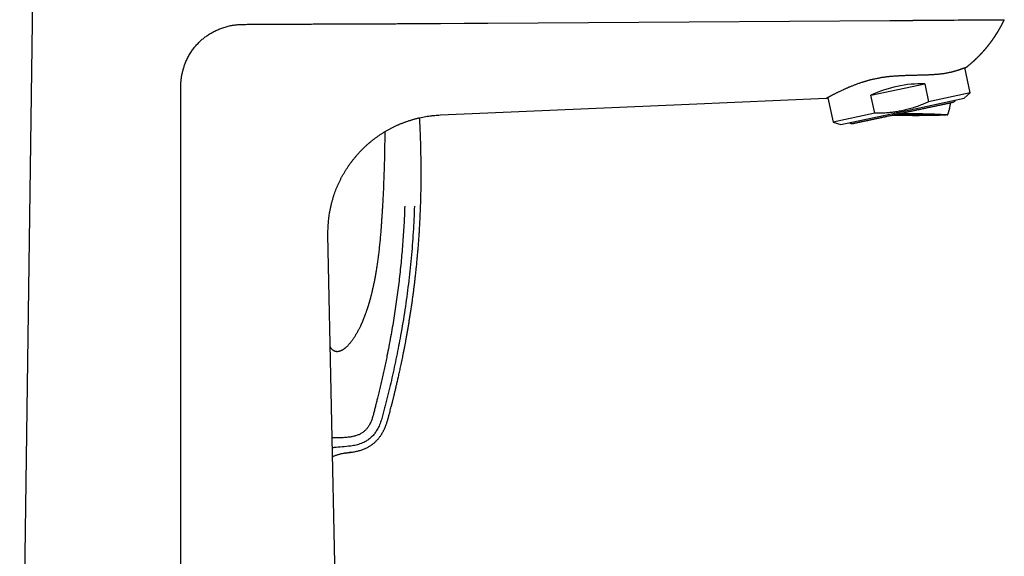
# Model space of a CAD drawing. Header units: millimetres. Extents: x 8 to 718, y 12 to 784.
# Tile 50 of 58: x 550 to 718, y 586 to 677. Entities that reach past the tile are written whole.
import ezdxf

# ---------------------------------------------------------------- set-up
doc = ezdxf.new("R2010")
doc.units = ezdxf.units.MM

msp = doc.modelspace()

# ---------------------------------------------------------------- linework, layer by layer
at = {"color": 7, "linetype": 'Continuous', "lineweight": 30}
for p, q in [((552.19, 681.11), (550, 524.52)), ((711.75, 664.97), (710.83, 669.27)), ((711.13, 669.38), (711.13, 669.38)), ((694.84, 664.56), (704.01, 666.51)), ((704.01, 666.51), (704.66, 663.46)), ((663.9, 663.04), (687.22, 664.05)), ((687.52, 664.15), (688.4, 660.01)), ((695.48, 661.51), (694.84, 664.56)), ((700.21, 661.82), (710.73, 664.05)), ((711.75, 664.97), (704.66, 663.46)), ((710.73, 664.05), (711.75, 664.97)), ((629.65, 661.57), (663.9, 663.04)), ((689.7, 659.58), (700.21, 661.82)), ((620.34, 661.12), (620.39, 661.13)), ((621.59, 661.22), (629.65, 661.57)), ((695.48, 661.51), (688.4, 660.01)), ((615.06, 659.82), (615.27, 659.9)), ((615.06, 659.82), (615.11, 659.84)), ((688.4, 660.01), (689.7, 659.58)), ((602.49, 642.25), (602.49, 642.28)), ((603.72, 580.98), (602.46, 640.83)), ((606.34, 603.82), (606.12, 603.8))]:
    msp.add_line(p, q, dxfattribs=at)
at = {"color": 7, "linetype": 'Continuous', "lineweight": 30, "flags": 128}
for points in [[(621.59, 676.79), (625.62, 676.82), (629.65, 676.85)], [(629.65, 676.85), (646.78, 676.96), (663.9, 677.08)], [(663.9, 677.08), (680.98, 677.2), (698.06, 677.31)], [(698.06, 677.31), (698.62, 677.31), (699.2, 677.3), (699.73, 677.3), (699.79, 677.3), (699.85, 677.3), (699.92, 677.3), (699.98, 677.3), (700.04, 677.3), (700.1, 677.3), (700.17, 677.3), (700.26, 677.3), (700.4, 677.3), (700.6, 677.31), (700.86, 677.31), (701.18, 677.31), (701.41, 677.31), (701.67, 677.31), (701.74, 677.31), (701.82, 677.31), (701.89, 677.31), (701.97, 677.31), (702.05, 677.32), (702.13, 677.32), (702.58, 677.32), (703.09, 677.32), (703.58, 677.33), (703.64, 677.33), (703.71, 677.33), (703.78, 677.33), (703.85, 677.33), (703.92, 677.33), (703.99, 677.33), (704.39, 677.33), (704.74, 677.34), (705.04, 677.34), (705.28, 677.34), (705.48, 677.34), (705.62, 677.34), (705.71, 677.35), (705.74, 677.35), (705.75, 677.35), (705.75, 677.35), (705.75, 677.35), (705.75, 677.35), (705.75, 677.35), (705.75, 677.35), (705.75, 677.35), (705.75, 677.35), (705.75, 677.35), (705.75, 677.35), (706.65, 677.35), (707.5, 677.36), (708.29, 677.37), (709.02, 677.37), (709.7, 677.38), (710.02, 677.38), (710.32, 677.38), (710.61, 677.38), (710.89, 677.38), (711.16, 677.39), (711.41, 677.39), (711.66, 677.39), (711.89, 677.39), (712.29, 677.39), (712.71, 677.39), (713.13, 677.4), (713.51, 677.4), (713.7, 677.4), (713.89, 677.41), (714.07, 677.41), (714.25, 677.41), (714.4, 677.41), (714.51, 677.41), (714.77, 677.41), (715.05, 677.42), (715.35, 677.42), (715.44, 677.42), (715.53, 677.42), (715.62, 677.42), (715.72, 677.42), (715.81, 677.42), (715.9, 677.42), (716, 677.42), (716.09, 677.42), (716.5, 677.42), (716.84, 677.42), (716.94, 677.42), (717.01, 677.42), (717.06, 677.42), (717.12, 677.42), (717.19, 677.42), (717.26, 677.42), (717.33, 677.42), (717.4, 677.42), (717.42, 677.42), (717.44, 677.42), (717.46, 677.42), (717.47, 677.42), (717.49, 677.42), (717.52, 677.42), (717.53, 677.42), (717.54, 677.42)]]:
    msp.add_lwpolyline(points, dxfattribs=at)
at = {"color": 7, "linetype": 'Continuous', "lineweight": 30}
for centre, radius, start, end in [((708.7, 663.98), 0.6, 282, 336.3147), ((702.23, 812.64), 151.49, 268.588, 272.0449), ((702.61, 934.33), 273.06, 269.2299, 270.9167), ((700.58, 533.82), 127.62, 86.831, 90.424), ((691.58, 660.34), 0.6, 227.6853, 282)]:
    msp.add_arc(centre, radius, start, end, dxfattribs=at)
msp.add_ellipse((700.74, 659.34), major_axis=(11.67, 2.48), ratio=0.57735, start_param=1.16697, end_param=1.974622, dxfattribs=at)
for points, knots in [([(711.13, 669.38), (711.14, 669.39), (711.18, 669.41), (711.22, 669.45), (711.28, 669.49), (711.32, 669.53), (711.38, 669.57), (711.43, 669.62), (711.5, 669.67), (711.56, 669.73), (711.63, 669.78), (711.71, 669.85), (711.8, 669.92), (711.88, 669.99), (711.96, 670.06), (712.02, 670.12), (712.08, 670.16), (712.13, 670.21), (712.17, 670.25), (712.22, 670.29), (712.26, 670.33), (712.3, 670.37), (712.35, 670.41), (712.4, 670.45), (712.46, 670.5), (712.52, 670.56), (712.57, 670.61), (712.62, 670.66), (712.66, 670.69), (712.69, 670.73), (712.72, 670.76), (712.76, 670.79), (712.79, 670.82), (712.83, 670.86), (712.88, 670.9), (712.92, 670.95), (712.97, 671), (713.02, 671.04), (713.06, 671.08), (713.1, 671.13), (713.15, 671.17), (713.19, 671.22), (713.23, 671.26), (713.27, 671.3), (713.31, 671.33), (713.34, 671.37), (713.38, 671.41), (713.43, 671.46), (713.48, 671.51), (713.52, 671.56), (713.56, 671.6), (713.6, 671.64), (713.64, 671.68), (713.68, 671.72), (713.72, 671.77), (713.76, 671.82), (713.8, 671.86), (713.83, 671.9), (713.87, 671.93), (713.9, 671.97), (713.95, 672.02), (713.99, 672.07), (714.03, 672.11), (714.06, 672.15), (714.09, 672.18), (714.13, 672.22), (714.16, 672.27), (714.2, 672.31), (714.24, 672.35), (714.27, 672.39), (714.29, 672.42), (714.32, 672.46), (714.36, 672.49), (714.39, 672.54), (714.43, 672.58), (714.45, 672.61), (714.48, 672.64), (714.5, 672.66), (714.52, 672.69), (714.55, 672.72), (714.57, 672.75), (714.6, 672.79), (714.63, 672.82), (714.65, 672.85), (714.68, 672.88), (714.7, 672.91), (714.73, 672.95), (714.76, 672.99), (714.79, 673.02), (714.82, 673.06), (714.84, 673.09), (714.86, 673.12), (714.89, 673.15), (714.92, 673.18), (714.95, 673.23), (714.98, 673.27), (715.01, 673.31), (715.04, 673.34), (715.07, 673.38), (715.1, 673.42), (715.14, 673.47), (715.17, 673.51), (715.19, 673.54), (715.22, 673.58), (715.24, 673.61), (715.27, 673.65), (715.3, 673.68), (715.33, 673.72), (715.35, 673.75), (715.37, 673.78), (715.39, 673.81), (715.41, 673.84), (715.43, 673.87), (715.46, 673.91), (715.48, 673.94), (715.5, 673.97), (715.52, 673.99), (715.55, 674.03), (715.57, 674.06), (715.6, 674.1), (715.62, 674.13), (715.64, 674.16), (715.66, 674.18), (715.68, 674.21), (715.7, 674.24), (715.72, 674.27), (715.73, 674.29), (715.75, 674.31), (715.76, 674.33), (715.78, 674.36), (715.8, 674.39), (715.82, 674.42), (715.84, 674.45), (715.85, 674.47), (715.87, 674.49), (715.89, 674.52), (715.91, 674.55), (715.92, 674.57), (715.94, 674.6), (715.95, 674.62), (715.97, 674.64), (715.99, 674.66), (716, 674.69), (716.02, 674.72), (716.04, 674.75), (716.05, 674.77), (716.07, 674.79), (716.08, 674.82), (716.1, 674.85), (716.12, 674.88), (716.14, 674.9), (716.16, 674.93), (716.17, 674.95), (716.19, 674.98), (716.21, 675.01), (716.23, 675.04), (716.24, 675.06), (716.26, 675.09), (716.27, 675.11), (716.29, 675.13), (716.3, 675.16), (716.32, 675.19), (716.34, 675.22), (716.36, 675.25), (716.39, 675.3), (716.43, 675.36), (716.47, 675.43), (716.51, 675.49), (716.55, 675.56), (716.59, 675.62), (716.62, 675.69), (716.66, 675.74), (716.68, 675.78), (716.7, 675.81), (716.71, 675.84), (716.73, 675.87), (716.75, 675.9), (716.76, 675.92), (716.78, 675.95), (716.8, 675.98), (716.82, 676.01), (716.83, 676.04), (716.84, 676.07), (716.86, 676.09), (716.87, 676.12), (716.89, 676.15), (716.91, 676.18), (716.92, 676.2), (716.94, 676.23), (716.95, 676.26), (716.97, 676.29), (716.98, 676.32), (717, 676.34), (717.01, 676.36), (717.02, 676.39), (717.04, 676.42), (717.06, 676.46), (717.09, 676.5), (717.11, 676.55), (717.13, 676.59), (717.15, 676.64), (717.18, 676.68), (717.2, 676.72), (717.21, 676.75), (717.23, 676.79), (717.25, 676.83), (717.27, 676.86), (717.29, 676.89), (717.3, 676.92), (717.32, 676.95), (717.34, 677), (717.37, 677.06), (717.4, 677.12), (717.43, 677.18), (717.45, 677.23), (717.47, 677.28), (717.49, 677.31), (717.5, 677.35), (717.51, 677.37), (717.53, 677.4), (717.53, 677.41), (717.54, 677.42), (717.54, 677.42)], [0, 0, 0, 0, 0.005042, 0.01173, 0.018152, 0.02406, 0.029526, 0.037443, 0.045339, 0.053336, 0.062369, 0.071884, 0.083447, 0.09353, 0.103436, 0.112923, 0.11855, 0.124921, 0.131307, 0.137319, 0.142633, 0.147593, 0.153923, 0.160142, 0.167507, 0.175618, 0.183459, 0.190287, 0.194524, 0.198772, 0.202976, 0.207171, 0.212047, 0.2175, 0.222985, 0.230279, 0.236473, 0.242337, 0.248199, 0.254633, 0.260453, 0.266475, 0.272148, 0.277132, 0.28168, 0.286942, 0.292481, 0.298943, 0.305984, 0.312388, 0.317859, 0.323055, 0.327829, 0.333543, 0.339927, 0.34616, 0.351467, 0.356176, 0.360906, 0.366218, 0.372431, 0.37878, 0.384297, 0.388959, 0.393337, 0.398118, 0.404121, 0.410201, 0.415376, 0.41946, 0.423405, 0.427678, 0.432662, 0.438276, 0.443533, 0.447755, 0.450838, 0.453927, 0.457108, 0.461016, 0.465515, 0.46999, 0.473797, 0.477493, 0.481074, 0.484689, 0.489051, 0.494138, 0.499232, 0.503204, 0.506724, 0.510088, 0.51359, 0.5178, 0.523658, 0.529197, 0.533756, 0.537886, 0.542252, 0.547522, 0.553126, 0.558109, 0.562294, 0.566137, 0.57033, 0.574569, 0.579288, 0.583629, 0.587169, 0.590391, 0.593533, 0.596855, 0.601234, 0.605704, 0.60966, 0.612682, 0.615639, 0.619218, 0.624216, 0.628452, 0.631869, 0.635061, 0.638089, 0.641542, 0.645287, 0.648455, 0.650861, 0.653158, 0.655687, 0.659251, 0.663216, 0.666376, 0.669053, 0.671508, 0.674167, 0.677301, 0.68064, 0.683974, 0.686696, 0.688974, 0.69134, 0.694088, 0.697687, 0.701327, 0.704057, 0.706362, 0.708611, 0.711517, 0.715173, 0.718705, 0.721858, 0.724489, 0.726982, 0.729907, 0.733327, 0.737157, 0.740303, 0.742683, 0.744993, 0.747497, 0.750956, 0.754636, 0.757525, 0.759952, 0.76649, 0.774876, 0.781131, 0.788504, 0.796378, 0.802506, 0.810835, 0.817695, 0.820302, 0.823481, 0.827781, 0.83151, 0.834282, 0.83686, 0.839935, 0.843654, 0.847165, 0.850139, 0.852692, 0.855257, 0.85862, 0.862171, 0.865356, 0.868071, 0.870503, 0.8737, 0.877377, 0.880376, 0.88295, 0.885172, 0.887903, 0.891659, 0.896659, 0.900536, 0.905472, 0.910859, 0.914699, 0.919932, 0.924673, 0.927623, 0.931291, 0.936238, 0.940318, 0.94339, 0.945871, 0.948271, 0.954907, 0.960096, 0.967635, 0.973755, 0.980714, 0.984149, 0.987869, 0.992007, 0.994997, 0.997066, 0.999786, 1, 1, 1, 1]), ([(577.42, 666.12), (577.42, 666.24), (577.43, 666.47), (577.44, 666.8), (577.47, 667.13), (577.51, 667.46), (577.56, 667.77), (577.61, 668.09), (577.68, 668.39), (577.75, 668.69), (577.83, 668.98), (577.91, 669.27), (578.01, 669.55), (578.11, 669.84), (578.23, 670.15), (578.37, 670.48), (578.54, 670.83), (578.71, 671.17), (578.9, 671.5), (579.1, 671.83), (579.31, 672.14), (579.53, 672.44), (579.75, 672.73), (579.98, 673), (580.22, 673.27), (580.46, 673.52), (580.7, 673.76), (580.95, 673.98), (581.19, 674.19), (581.45, 674.4), (581.72, 674.59), (581.99, 674.78), (582.27, 674.97), (582.57, 675.15), (582.88, 675.33), (583.2, 675.49), (583.53, 675.65), (583.87, 675.8), (584.22, 675.94), (584.58, 676.06), (584.94, 676.18), (585.31, 676.28), (585.68, 676.37), (586.05, 676.45), (586.41, 676.51), (586.77, 676.55), (587.13, 676.59), (587.49, 676.61), (587.73, 676.62), (587.85, 676.62)], [0, 0, 0, 0, 0.020866, 0.04138, 0.061557, 0.081416, 0.100973, 0.120247, 0.139761, 0.157855, 0.176052, 0.194365, 0.212808, 0.231392, 0.250131, 0.273524, 0.296864, 0.320185, 0.343518, 0.366893, 0.390339, 0.412391, 0.434387, 0.456354, 0.47832, 0.500311, 0.520188, 0.540084, 0.560021, 0.580019, 0.600099, 0.620282, 0.640305, 0.662233, 0.684174, 0.70615, 0.728189, 0.750315, 0.773699, 0.797021, 0.82031, 0.843595, 0.866906, 0.890161, 0.91204, 0.933937, 0.955879, 0.977892, 1, 1, 1, 1]), ([(587.85, 676.62), (587.99, 676.62), (588.27, 676.63), (588.7, 676.64), (589.16, 676.64), (589.63, 676.65), (590.13, 676.66), (590.6, 676.66), (591.04, 676.66), (591.43, 676.67), (591.71, 676.67), (591.87, 676.67), (591.93, 676.67), (591.99, 676.67), (592.04, 676.67), (592.11, 676.67), (592.2, 676.67), (592.34, 676.67), (592.49, 676.67), (592.67, 676.67), (592.86, 676.67), (593.06, 676.67), (593.26, 676.67), (593.49, 676.67), (593.69, 676.67), (593.85, 676.67), (593.99, 676.67), (594.12, 676.67), (594.25, 676.67), (594.37, 676.67), (594.54, 676.67), (594.78, 676.67), (595.06, 676.67), (595.32, 676.68), (595.57, 676.68), (595.81, 676.68), (596.03, 676.68), (596.24, 676.68), (596.43, 676.68), (596.63, 676.68), (596.83, 676.68), (597.12, 676.68), (597.51, 676.69), (598.01, 676.69), (598.54, 676.69), (599.09, 676.69), (599.66, 676.69), (600.26, 676.7), (600.89, 676.7), (601.54, 676.7), (602.23, 676.71), (602.86, 676.71), (603.42, 676.71), (603.9, 676.71), (604.23, 676.71), (604.4, 676.71), (604.45, 676.71), (604.49, 676.71), (604.54, 676.71), (604.58, 676.71), (604.63, 676.71), (604.67, 676.72), (606.07, 676.72), (608.05, 676.73), (610.06, 676.73), (610.74, 676.74), (610.85, 676.74), (610.96, 676.74), (611.08, 676.74), (611.2, 676.74), (611.34, 676.74), (611.75, 676.74), (612.53, 676.74), (613.67, 676.75), (614.94, 676.75), (616.23, 676.76), (617.53, 676.77), (618.87, 676.78), (620.22, 676.78), (621.13, 676.79), (621.59, 676.79)], [0, 0, 0, 0, 0.01223, 0.025086, 0.038568, 0.052676, 0.067411, 0.082772, 0.094529, 0.106629, 0.11756, 0.119302, 0.12105, 0.122805, 0.124567, 0.12536, 0.128802, 0.132839, 0.137471, 0.142698, 0.148519, 0.154207, 0.160367, 0.166998, 0.174102, 0.178011, 0.18205, 0.186219, 0.189877, 0.193331, 0.196721, 0.205488, 0.213797, 0.221647, 0.22904, 0.236112, 0.242706, 0.248824, 0.25446, 0.260193, 0.266064, 0.272071, 0.286235, 0.301105, 0.316684, 0.33297, 0.349964, 0.367666, 0.386075, 0.405712, 0.426095, 0.447223, 0.461577, 0.476255, 0.489441, 0.490749, 0.49206, 0.493374, 0.49469, 0.496008, 0.497329, 0.498652, 0.499978, 0.621597, 0.675109, 0.678472, 0.681836, 0.6852, 0.688563, 0.691927, 0.695955, 0.700919, 0.728443, 0.765282, 0.802773, 0.840916, 0.87971, 0.919155, 0.959252, 1, 1, 1, 1]), ([(698.07, 667.79), (698.11, 667.8), (698.21, 667.8), (698.41, 667.82), (698.64, 667.84), (698.9, 667.86), (699.15, 667.88), (699.41, 667.89), (699.65, 667.91), (699.87, 667.92), (700.15, 667.94), (700.45, 667.95), (700.76, 667.96), (701.02, 667.97), (701.28, 667.98), (701.55, 667.99), (701.84, 668), (702.15, 668.01), (702.48, 668.01), (702.82, 668.02), (703.16, 668.03), (703.46, 668.03), (703.73, 668.04), (703.96, 668.05), (704.2, 668.05), (704.43, 668.06), (704.66, 668.07), (704.89, 668.08), (705.12, 668.09), (705.36, 668.1), (705.6, 668.12), (705.86, 668.14), (706.11, 668.16), (706.36, 668.18), (706.6, 668.2), (706.84, 668.23), (707.08, 668.26), (707.32, 668.3), (707.58, 668.34), (707.85, 668.39), (708.11, 668.45), (708.35, 668.5), (708.58, 668.55), (708.78, 668.6), (708.97, 668.65), (709.14, 668.7), (709.3, 668.75), (709.46, 668.79), (709.62, 668.84), (709.76, 668.89), (709.9, 668.93), (710.03, 668.98), (710.16, 669.02), (710.28, 669.06), (710.39, 669.1), (710.49, 669.14), (710.58, 669.17), (710.67, 669.21), (710.74, 669.23), (710.82, 669.26), (710.88, 669.28), (710.94, 669.31), (711, 669.33), (711.05, 669.34), (711.09, 669.36), (711.11, 669.37), (711.13, 669.37), (711.13, 669.38), (711.13, 669.38)], [0, 0, 0, 0, 0.007332, 0.014664, 0.02935, 0.041967, 0.054583, 0.06722, 0.079857, 0.090458, 0.101058, 0.12228, 0.135308, 0.148335, 0.161385, 0.174434, 0.189846, 0.205266, 0.223056, 0.240846, 0.258692, 0.276538, 0.28922, 0.301901, 0.314604, 0.327308, 0.340272, 0.353235, 0.366224, 0.379213, 0.394532, 0.409862, 0.425182, 0.440504, 0.455822, 0.47125, 0.48668, 0.502107, 0.521433, 0.540759, 0.560173, 0.579586, 0.597128, 0.614687, 0.630363, 0.646042, 0.661718, 0.677494, 0.693272, 0.709048, 0.725064, 0.741082, 0.757097, 0.773211, 0.789327, 0.805441, 0.820714, 0.83599, 0.851264, 0.86662, 0.881978, 0.897333, 0.916503, 0.935674, 0.954922, 0.974169, 0.991514, 1, 1, 1, 1]), ([(687.22, 664.05), (687.22, 664.05), (687.22, 664.05), (687.24, 664.06), (687.26, 664.07), (687.29, 664.09), (687.32, 664.11), (687.36, 664.13), (687.4, 664.15), (687.43, 664.17), (687.47, 664.19), (687.52, 664.22), (687.58, 664.25), (687.65, 664.29), (687.74, 664.34), (687.82, 664.38), (687.9, 664.42), (687.98, 664.47), (688.07, 664.51), (688.18, 664.57), (688.32, 664.64), (688.49, 664.73), (688.67, 664.83), (688.86, 664.92), (689.04, 665.01), (689.22, 665.1), (689.41, 665.19), (689.61, 665.29), (689.84, 665.4), (690.07, 665.51), (690.28, 665.6), (690.47, 665.69), (690.67, 665.77), (690.89, 665.87), (691.11, 665.96), (691.31, 666.05), (691.49, 666.12), (691.7, 666.2), (691.93, 666.29), (692.16, 666.38), (692.4, 666.47), (692.64, 666.56), (692.89, 666.64), (693.14, 666.73), (693.37, 666.8), (693.57, 666.87), (693.76, 666.93), (693.95, 666.98), (694.14, 667.04), (694.33, 667.09), (694.53, 667.14), (694.72, 667.2), (694.95, 667.26), (695.21, 667.32), (695.51, 667.39), (695.81, 667.45), (696.09, 667.5), (696.35, 667.55), (696.59, 667.6), (696.83, 667.64), (697.07, 667.67), (697.32, 667.71), (697.57, 667.74), (697.82, 667.77), (697.98, 667.78), (698.07, 667.79)], [0, 0, 0, 0, 0.022557, 0.045141, 0.06098, 0.076819, 0.092697, 0.108575, 0.120077, 0.131579, 0.143096, 0.154612, 0.171132, 0.187652, 0.204216, 0.22078, 0.234269, 0.247759, 0.261272, 0.274785, 0.297576, 0.320368, 0.34327, 0.366172, 0.384937, 0.403701, 0.422524, 0.441347, 0.464141, 0.48696, 0.502961, 0.518961, 0.534997, 0.551032, 0.574234, 0.585849, 0.597464, 0.614088, 0.630712, 0.647379, 0.664046, 0.680297, 0.696549, 0.712841, 0.729134, 0.740778, 0.752422, 0.764081, 0.775741, 0.787593, 0.799445, 0.811315, 0.823184, 0.84025, 0.857315, 0.874437, 0.891558, 0.905038, 0.918517, 0.932025, 0.945532, 0.959132, 0.972732, 0.986366, 1, 1, 1, 1]), ([(705.44, 668.11), (705.44, 668.11), (705.46, 668.11), (705.47, 668.11), (705.5, 668.11), (705.51, 668.11), (705.53, 668.11), (705.56, 668.12), (705.58, 668.12), (705.6, 668.12), (705.61, 668.12)], [0, 0, 0, 0, 0.066851, 0.203262, 0.333329, 0.438332, 0.528358, 0.672069, 0.834581, 1, 1, 1, 1]), ([(577.43, 640.82), (577.42, 645.04), (577.41, 651.37), (577.4, 658.75), (577.41, 662.7), (577.41, 664.74), (577.41, 665.77), (577.42, 666.04), (577.42, 666.1), (577.42, 666.12), (577.42, 666.12), (577.42, 666.12), (577.42, 666.12), (577.42, 666.12)], [0, 0, 0, 0, 0.500024, 0.750026, 0.875018, 0.968503, 0.992, 0.997937, 0.999453, 0.999847, 0.999954, 0.999984, 1, 1, 1, 1]), ([(687.22, 664.05), (687.23, 664.05), (687.26, 664.06), (687.32, 664.08), (687.38, 664.1), (687.44, 664.12), (687.49, 664.14), (687.51, 664.15), (687.52, 664.15)], [0, 0, 0, 0, 0.141968, 0.329744, 0.545968, 0.757586, 0.950976, 1, 1, 1, 1]), ([(704.66, 663.46), (704.48, 663.38), (704.13, 663.22), (703.64, 663.02), (703.18, 662.84), (702.77, 662.68), (702.33, 662.53), (701.89, 662.39), (701.43, 662.25), (700.97, 662.13), (700.53, 662.02), (700.08, 661.92), (699.66, 661.84), (699.24, 661.77), (698.85, 661.71), (698.46, 661.66), (698.08, 661.62), (697.67, 661.58), (697.22, 661.55), (696.72, 661.52), (696.27, 661.51), (695.86, 661.51), (695.61, 661.51), (695.48, 661.51)], [0, 0, 0, 0, 0.061391, 0.122781, 0.169604, 0.216431, 0.263253, 0.314021, 0.364795, 0.415562, 0.463362, 0.511169, 0.558969, 0.601432, 0.643899, 0.686362, 0.725493, 0.764624, 0.816898, 0.869178, 0.921454, 0.960727, 1, 1, 1, 1]), ([(691.71, 659.75), (691.71, 659.75), (691.71, 659.75), (691.71, 659.76), (691.72, 659.76), (691.74, 659.76), (691.76, 659.77), (691.78, 659.77), (691.82, 659.78), (691.86, 659.79), (691.91, 659.8), (691.98, 659.81), (692.05, 659.83), (692.14, 659.85), (692.23, 659.87), (692.35, 659.89), (692.48, 659.92), (692.63, 659.95), (692.8, 659.99), (692.98, 660.02), (693.16, 660.06), (693.34, 660.1), (693.51, 660.14), (693.7, 660.18), (693.89, 660.22), (694.09, 660.26), (694.29, 660.3), (694.48, 660.34), (694.66, 660.38), (694.85, 660.42), (695.05, 660.46), (695.24, 660.51), (695.45, 660.55), (695.65, 660.59), (695.85, 660.64), (696.05, 660.68), (696.26, 660.72), (696.46, 660.77), (696.67, 660.81), (696.88, 660.86), (697.1, 660.9), (697.34, 660.95), (697.63, 661.01), (697.96, 661.08), (698.29, 661.15), (698.6, 661.22), (698.88, 661.28), (699.13, 661.33), (699.38, 661.38), (699.62, 661.44), (699.87, 661.49), (700.13, 661.54), (700.37, 661.6), (700.6, 661.64), (700.8, 661.69), (701.01, 661.73), (701.22, 661.78), (701.43, 661.82), (701.63, 661.86), (701.87, 661.91), (702.12, 661.97), (702.4, 662.03), (702.68, 662.09), (702.96, 662.15), (703.23, 662.2), (703.52, 662.26), (703.82, 662.33), (704.14, 662.4), (704.45, 662.46), (704.76, 662.53), (705.04, 662.59), (705.29, 662.64), (705.53, 662.69), (705.76, 662.74), (705.98, 662.79), (706.2, 662.83), (706.39, 662.88), (706.57, 662.91), (706.74, 662.95), (706.9, 662.98), (707.05, 663.02), (707.2, 663.05), (707.34, 663.08), (707.47, 663.11), (707.6, 663.13), (707.72, 663.16), (707.83, 663.18), (707.93, 663.2), (708.03, 663.23), (708.13, 663.25), (708.22, 663.26), (708.31, 663.28), (708.41, 663.31), (708.51, 663.33), (708.6, 663.34), (708.66, 663.36), (708.71, 663.37), (708.75, 663.38), (708.78, 663.38), (708.8, 663.39), (708.82, 663.39), (708.82, 663.39), (708.82, 663.39), (708.82, 663.39)], [0, 0, 0, 0, 0.004555, 0.012317, 0.020071, 0.027821, 0.035573, 0.04333, 0.051097, 0.05888, 0.069615, 0.080328, 0.09103, 0.101735, 0.112454, 0.1232, 0.136354, 0.149477, 0.162592, 0.175722, 0.188888, 0.199853, 0.210793, 0.221723, 0.232655, 0.243603, 0.254578, 0.263781, 0.272967, 0.282142, 0.291316, 0.300495, 0.309686, 0.318899, 0.327556, 0.336197, 0.34483, 0.353461, 0.362096, 0.370742, 0.379405, 0.387643, 0.400451, 0.413247, 0.426053, 0.438888, 0.448217, 0.457531, 0.466838, 0.476146, 0.485463, 0.494797, 0.504555, 0.512317, 0.520071, 0.527821, 0.535573, 0.54333, 0.551097, 0.55888, 0.569615, 0.580328, 0.59103, 0.601735, 0.612454, 0.6232, 0.636354, 0.649477, 0.662592, 0.675722, 0.688888, 0.699853, 0.710793, 0.721723, 0.732655, 0.743603, 0.754578, 0.763781, 0.772967, 0.782142, 0.791316, 0.800495, 0.809686, 0.818899, 0.827556, 0.836197, 0.84483, 0.853461, 0.862096, 0.870742, 0.879405, 0.887643, 0.900451, 0.913247, 0.926053, 0.938888, 0.948217, 0.957531, 0.966838, 0.976146, 0.985463, 0.994797, 1, 1, 1, 1]), ([(707.9, 661.25), (707.92, 661.28), (707.95, 661.37), (708, 661.51), (708.05, 661.67), (708.1, 661.82), (708.14, 661.98), (708.19, 662.14), (708.22, 662.3), (708.26, 662.46), (708.29, 662.62), (708.32, 662.78), (708.35, 662.94), (708.37, 663.1), (708.39, 663.22), (708.4, 663.28), (708.4, 663.29)], [0, 0, 0, 0, 0.048886, 0.135143, 0.2126, 0.29004, 0.367456, 0.444841, 0.522191, 0.599498, 0.676752, 0.753941, 0.831046, 0.908042, 0.98489, 1, 1, 1, 1]), ([(606.34, 603.82), (606.44, 603.84), (606.65, 603.87), (606.97, 603.92), (607.3, 603.99), (607.62, 604.07), (607.93, 604.15), (608.22, 604.25), (608.51, 604.35), (608.78, 604.46), (609.04, 604.59), (609.29, 604.72), (609.53, 604.85), (609.75, 604.99), (609.96, 605.14), (610.16, 605.29), (610.35, 605.45), (610.52, 605.6), (610.68, 605.76), (610.83, 605.92), (610.97, 606.08), (611.11, 606.24), (611.24, 606.42), (611.37, 606.59), (611.49, 606.77), (611.6, 606.93), (611.69, 607.1), (611.79, 607.26), (611.88, 607.43), (611.97, 607.6), (612.05, 607.77), (612.12, 607.94), (612.2, 608.1), (612.28, 608.3), (612.37, 608.53), (612.46, 608.79), (612.54, 609.05), (612.62, 609.32), (612.7, 609.59), (612.77, 609.85), (612.84, 610.11), (612.92, 610.42), (613.01, 610.78), (613.12, 611.19), (613.2, 611.52), (613.27, 611.77), (613.32, 611.95), (613.36, 612.13), (613.41, 612.31), (613.45, 612.5), (613.5, 612.7), (613.56, 612.91), (613.61, 613.14), (613.67, 613.38), (613.73, 613.62), (613.79, 613.88), (613.86, 614.14), (613.92, 614.4), (613.99, 614.68), (614.05, 614.96), (614.13, 615.27), (614.2, 615.6), (614.28, 615.95), (614.37, 616.31), (614.45, 616.69), (614.54, 617.08), (614.63, 617.48), (614.72, 617.89), (614.81, 618.33), (614.91, 618.79), (615.01, 619.28), (615.12, 619.79), (615.22, 620.3), (615.33, 620.83), (615.43, 621.37), (615.54, 621.93), (615.65, 622.49), (615.76, 623.07), (615.86, 623.68), (615.97, 624.3), (616.08, 624.93), (616.19, 625.58), (616.3, 626.24), (616.41, 626.92), (616.52, 627.61), (616.63, 628.32), (616.73, 629.04), (616.84, 629.78), (616.94, 630.53), (617.04, 631.3), (617.14, 632.08), (617.23, 632.85), (617.32, 633.61), (617.41, 634.37), (617.49, 635.13), (617.57, 635.91), (617.64, 636.7), (617.71, 637.49), (617.78, 638.28), (617.85, 639.07), (617.91, 639.87), (617.96, 640.68), (618.02, 641.5), (618.07, 642.33), (618.11, 643.18), (618.15, 644.05), (618.19, 644.94), (618.23, 645.86), (618.25, 646.79), (618.28, 647.74), (618.3, 648.69), (618.31, 649.66), (618.32, 650.64), (618.32, 651.63), (618.31, 652.64), (618.3, 653.65), (618.28, 654.68), (618.26, 655.7), (618.23, 656.71), (618.2, 657.71), (618.15, 658.72), (618.11, 659.62), (618.08, 660.19), (618.07, 660.41)], [0, 0, 0, 0, 0.0049726, 0.0106415, 0.0161805, 0.0215915, 0.0268726, 0.0320216, 0.0370379, 0.0419229, 0.046679, 0.0513081, 0.0558093, 0.0601822, 0.0644265, 0.0685427, 0.0725314, 0.0763937, 0.0801314, 0.0837462, 0.0872387, 0.0906096, 0.0943887, 0.0980027, 0.1014519, 0.1047378, 0.1078627, 0.1108282, 0.1141247, 0.1172529, 0.1203409, 0.1233947, 0.1264139, 0.1293984, 0.1340196, 0.1385583, 0.1430157, 0.1477018, 0.1522962, 0.1568141, 0.1612617, 0.165639, 0.1727785, 0.1797232, 0.1864735, 0.1895884, 0.1926601, 0.1956887, 0.1986836, 0.201793, 0.2052721, 0.2089376, 0.2127895, 0.2168276, 0.2210517, 0.2254618, 0.22979, 0.2342833, 0.2389414, 0.2437643, 0.2487518, 0.2545124, 0.2604778, 0.2666476, 0.2730217, 0.2795998, 0.2863819, 0.2933675, 0.3005566, 0.3085768, 0.3168354, 0.325332, 0.3340666, 0.3430386, 0.3520814, 0.3613529, 0.3708528, 0.3805808, 0.3907422, 0.4011407, 0.4117758, 0.4226475, 0.4337553, 0.445099, 0.4566785, 0.4684933, 0.4805434, 0.4928284, 0.5053481, 0.5181024, 0.5310911, 0.5443139, 0.5566403, 0.5691633, 0.5818827, 0.5947985, 0.6079105, 0.6212186, 0.6341049, 0.6471698, 0.6604134, 0.6738355, 0.6874363, 0.7012158, 0.7151738, 0.7293105, 0.744312, 0.7595097, 0.7749036, 0.7904937, 0.8062802, 0.8222631, 0.8384428, 0.8548194, 0.8713932, 0.8881645, 0.9051336, 0.9223007, 0.9386686, 0.955213, 0.9719343, 0.9888328, 1, 1, 1, 1]), ([(614.64, 659.65), (614.64, 659.65), (614.8, 659.71), (615.11, 659.84), (615.57, 660.02), (616.05, 660.18), (616.54, 660.34), (617.05, 660.49), (617.56, 660.63), (618.07, 660.75), (618.59, 660.86), (619.1, 660.96), (619.6, 661.03), (620.03, 661.09), (620.3, 661.12), (620.4, 661.13)], [0, 0, 0, 0, 0.000764, 0.084182, 0.167604, 0.251033, 0.33953, 0.428039, 0.51656, 0.605089, 0.693624, 0.782161, 0.865635, 0.9491, 1, 1, 1, 1]), ([(618.07, 660.42), (618.07, 660.45), (618.06, 660.5), (618.05, 660.59), (618.03, 660.66), (618.01, 660.71), (618, 660.73)], [0, 0, 0, 0, 0.272947, 0.538951, 0.795704, 1, 1, 1, 1]), ([(620.11, 661.1), (620.12, 661.1), (620.21, 661.11), (620.3, 661.12), (620.39, 661.13)], [0, 0, 0, 0, 0.063087, 1, 1, 1, 1]), ([(620.4, 661.13), (620.47, 661.14), (620.7, 661.16), (621.1, 661.19), (621.42, 661.21), (621.59, 661.22)], [0, 0, 0, 0, 0.182509, 0.591263, 1, 1, 1, 1]), ([(699.65, 661.44), (699.72, 661.44), (699.85, 661.44), (700.05, 661.44), (700.25, 661.44), (700.44, 661.44), (700.64, 661.43), (700.84, 661.43), (701.03, 661.43), (701.23, 661.43), (701.43, 661.43), (701.62, 661.42), (701.81, 661.42), (702, 661.42), (702.19, 661.42), (702.41, 661.41), (702.64, 661.41), (702.9, 661.41), (703.15, 661.4), (703.4, 661.4), (703.65, 661.4), (703.89, 661.39), (704.12, 661.39), (704.36, 661.38), (704.58, 661.38), (704.81, 661.37), (705.02, 661.37), (705.23, 661.36), (705.43, 661.36), (705.62, 661.35), (705.81, 661.35), (705.99, 661.35), (706.17, 661.34), (706.34, 661.34), (706.5, 661.33), (706.65, 661.33), (706.79, 661.32), (706.93, 661.32), (707.05, 661.31), (707.17, 661.31), (707.28, 661.3), (707.38, 661.3), (707.48, 661.29), (707.56, 661.29), (707.64, 661.28), (707.7, 661.28), (707.76, 661.27), (707.81, 661.27), (707.85, 661.26), (707.87, 661.26), (707.89, 661.25), (707.9, 661.25), (707.91, 661.24), (707.9, 661.24), (707.88, 661.24), (707.85, 661.23), (707.81, 661.23), (707.77, 661.22), (707.71, 661.22), (707.65, 661.22), (707.58, 661.21), (707.5, 661.21), (707.4, 661.21), (707.3, 661.2), (707.19, 661.2), (707.09, 661.2), (706.99, 661.19), (706.89, 661.19), (706.8, 661.19), (706.69, 661.19), (706.59, 661.19), (706.48, 661.18), (706.37, 661.18), (706.25, 661.18), (706.13, 661.18), (706, 661.18), (705.87, 661.18), (705.74, 661.18), (705.6, 661.17), (705.44, 661.17), (705.26, 661.17), (705.06, 661.17), (704.85, 661.17), (704.63, 661.17), (704.4, 661.17), (704.17, 661.17), (703.94, 661.17), (703.69, 661.17), (703.45, 661.17), (703.2, 661.17), (702.94, 661.17), (702.69, 661.17), (702.43, 661.17), (702.17, 661.17), (701.9, 661.17), (701.63, 661.17), (701.36, 661.17), (701.09, 661.17), (700.81, 661.17), (700.56, 661.18), (700.33, 661.18), (700.12, 661.18), (699.92, 661.18), (699.71, 661.18), (699.5, 661.18), (699.3, 661.19), (699.09, 661.19), (698.89, 661.19), (698.68, 661.19), (698.54, 661.19), (698.48, 661.19)], [0, 0, 0, 0, 0.007298, 0.014597, 0.021912, 0.029227, 0.036547, 0.043868, 0.051205, 0.058542, 0.065881, 0.07322, 0.080576, 0.087932, 0.095297, 0.102666, 0.11284, 0.123013, 0.133233, 0.143453, 0.153718, 0.163984, 0.174296, 0.184609, 0.194963, 0.205329, 0.215503, 0.225677, 0.235897, 0.246116, 0.256382, 0.266647, 0.27696, 0.287273, 0.297627, 0.307993, 0.318166, 0.32834, 0.33856, 0.34878, 0.359045, 0.369311, 0.379623, 0.389936, 0.40029, 0.410656, 0.42083, 0.431004, 0.441223, 0.451443, 0.461708, 0.471974, 0.482287, 0.492599, 0.502953, 0.513319, 0.523493, 0.533667, 0.543887, 0.554106, 0.564372, 0.574637, 0.58495, 0.595263, 0.605617, 0.615983, 0.623281, 0.63058, 0.637895, 0.64521, 0.65253, 0.65985, 0.667188, 0.674525, 0.681864, 0.689203, 0.696559, 0.703915, 0.71128, 0.718649, 0.728822, 0.738996, 0.749216, 0.759436, 0.769701, 0.779967, 0.790279, 0.800592, 0.810946, 0.821312, 0.831485, 0.841659, 0.851878, 0.862098, 0.872363, 0.882629, 0.892942, 0.903254, 0.913609, 0.923975, 0.931538, 0.939106, 0.946689, 0.954273, 0.961876, 0.969478, 0.977099, 0.98472, 0.99236, 1, 1, 1, 1]), ([(603.38, 647.25), (603.41, 647.33), (603.48, 647.56), (603.61, 647.95), (603.78, 648.4), (603.96, 648.85), (604.15, 649.3), (604.35, 649.74), (604.56, 650.18), (604.78, 650.61), (605.01, 651.03), (605.25, 651.44), (605.5, 651.85), (605.76, 652.25), (606.03, 652.65), (606.31, 653.05), (606.61, 653.44), (606.91, 653.82), (607.22, 654.19), (607.54, 654.56), (607.87, 654.92), (608.2, 655.27), (608.55, 655.61), (608.9, 655.95), (609.26, 656.27), (609.63, 656.58), (610, 656.89), (610.38, 657.18), (610.76, 657.46), (611.15, 657.74), (611.55, 658.01), (611.96, 658.27), (612.38, 658.52), (612.8, 658.76), (613.23, 658.99), (613.67, 659.21), (614.11, 659.41), (614.43, 659.56), (614.61, 659.63), (614.64, 659.65)], [0, 0, 0, 0, 0.014479, 0.042619, 0.070758, 0.098837, 0.126918, 0.154999, 0.183081, 0.211163, 0.238744, 0.266323, 0.293902, 0.321481, 0.349623, 0.377768, 0.405912, 0.434058, 0.462203, 0.490347, 0.51849, 0.546572, 0.574656, 0.602741, 0.630827, 0.658913, 0.686497, 0.714081, 0.741664, 0.769248, 0.797396, 0.825545, 0.853695, 0.881845, 0.909995, 0.938144, 0.966291, 0.994377, 1, 1, 1, 1]), ([(612.12, 658.36), (612.12, 657.8), (612.11, 656.64), (612.08, 654.89), (612.04, 653.1), (611.99, 651.44), (611.93, 649.9), (611.88, 648.5), (611.81, 647.09), (611.75, 646.15), (611.73, 645.69)], [0, 0, 0, 0, 0.132255, 0.273513, 0.41477, 0.55603, 0.667022, 0.778014, 0.889007, 1, 1, 1, 1]), ([(602.49, 642.26), (602.49, 642.36), (602.5, 642.61), (602.54, 643.03), (602.59, 643.5), (602.65, 643.98), (602.72, 644.47), (602.81, 644.99), (602.92, 645.52), (603.04, 646.06), (603.18, 646.58), (603.3, 646.99), (603.37, 647.22), (603.39, 647.27)], [0, 0, 0, 0, 0.057678, 0.151233, 0.244792, 0.338353, 0.43191, 0.538823, 0.645721, 0.752598, 0.859452, 0.966289, 1, 1, 1, 1]), ([(603.34, 647.12), (603.34, 647.12), (603.36, 647.17), (603.37, 647.22), (603.39, 647.27)], [0, 0, 0, 0, 0.082582, 1, 1, 1, 1]), ([(611.73, 645.69), (611.71, 645.47), (611.69, 645.05), (611.65, 644.42), (611.61, 643.8), (611.57, 643.2), (611.53, 642.61), (611.49, 642.04), (611.45, 641.49), (611.4, 640.97), (611.36, 640.46), (611.32, 639.96), (611.27, 639.46), (611.22, 638.99), (611.17, 638.52), (611.12, 638.06), (611.07, 637.61), (611.02, 637.18), (610.96, 636.76), (610.91, 636.36), (610.85, 635.96), (610.8, 635.57), (610.74, 635.2), (610.68, 634.83), (610.62, 634.47), (610.56, 634.12), (610.5, 633.79), (610.44, 633.47), (610.38, 633.16), (610.33, 632.86), (610.26, 632.56), (610.2, 632.25), (610.13, 631.94), (610.06, 631.64), (610, 631.36), (609.93, 631.09), (609.87, 630.85), (609.82, 630.63), (609.77, 630.43), (609.72, 630.25), (609.67, 630.07), (609.63, 629.91), (609.59, 629.76), (609.55, 629.62), (609.51, 629.49), (609.48, 629.37), (609.44, 629.26), (609.41, 629.15), (609.38, 629.05), (609.36, 628.97), (609.34, 628.91), (609.32, 628.85), (609.31, 628.81), (609.3, 628.79), (609.3, 628.77), (609.29, 628.76), (609.29, 628.75), (609.28, 628.73), (609.27, 628.7), (609.26, 628.66), (609.24, 628.61), (609.22, 628.55), (609.2, 628.48), (609.18, 628.4), (609.15, 628.32), (609.12, 628.23), (609.09, 628.14), (609.06, 628.05), (609.03, 627.96), (608.99, 627.83), (608.93, 627.66), (608.85, 627.45), (608.78, 627.26), (608.72, 627.09), (608.66, 626.95), (608.61, 626.79), (608.55, 626.65), (608.49, 626.51), (608.44, 626.38), (608.39, 626.26), (608.35, 626.16), (608.32, 626.08), (608.29, 626.01), (608.26, 625.95), (608.24, 625.89), (608.22, 625.85), (608.21, 625.83), (608.2, 625.81), (608.2, 625.8), (608.19, 625.79), (608.18, 625.77), (608.17, 625.74), (608.15, 625.71), (608.13, 625.66), (608.11, 625.6), (608.08, 625.54), (608.04, 625.46), (608.01, 625.38), (607.94, 625.25), (607.86, 625.07), (607.74, 624.83), (607.62, 624.59), (607.48, 624.34), (607.35, 624.1), (607.22, 623.86), (607.08, 623.65), (606.95, 623.42), (606.81, 623.22), (606.68, 623.02), (606.55, 622.84), (606.42, 622.66), (606.28, 622.49), (606.15, 622.33), (606.02, 622.18), (605.89, 622.03), (605.76, 621.9), (605.64, 621.78), (605.52, 621.67), (605.41, 621.57), (605.3, 621.48), (605.19, 621.41), (605.1, 621.34), (605.01, 621.28), (604.93, 621.23), (604.84, 621.18), (604.76, 621.14), (604.68, 621.1), (604.6, 621.07), (604.51, 621.03), (604.42, 621), (604.32, 620.98), (604.22, 620.96), (604.14, 620.95), (604.06, 620.94), (603.99, 620.94), (603.91, 620.95), (603.83, 620.96), (603.76, 620.97), (603.7, 620.99), (603.65, 621), (603.6, 621.02), (603.55, 621.05), (603.5, 621.07), (603.44, 621.1), (603.39, 621.13), (603.35, 621.16), (603.31, 621.19), (603.27, 621.23), (603.22, 621.27), (603.17, 621.32), (603.13, 621.36), (603.1, 621.4), (603.06, 621.45), (603.01, 621.51), (602.96, 621.59), (602.91, 621.67), (602.88, 621.72), (602.86, 621.75)], [0, 0, 0, 0, 0.022575, 0.044719, 0.066432, 0.087714, 0.108564, 0.128984, 0.147842, 0.166318, 0.18441, 0.202119, 0.219445, 0.236387, 0.252946, 0.269121, 0.284913, 0.300323, 0.315084, 0.329476, 0.343499, 0.357151, 0.370672, 0.38381, 0.396564, 0.408935, 0.420924, 0.432325, 0.443357, 0.454021, 0.464315, 0.476087, 0.487336, 0.49806, 0.50826, 0.517936, 0.527088, 0.534605, 0.541727, 0.548455, 0.554788, 0.560726, 0.566175, 0.571243, 0.575931, 0.580239, 0.584672, 0.588614, 0.592064, 0.595024, 0.597492, 0.599469, 0.600954, 0.601948, 0.602261, 0.602504, 0.60294, 0.603627, 0.604703, 0.606189, 0.608086, 0.610394, 0.612941, 0.615851, 0.619036, 0.622288, 0.625598, 0.628965, 0.63239, 0.635873, 0.643356, 0.651093, 0.659084, 0.664576, 0.670182, 0.675901, 0.681633, 0.686956, 0.691824, 0.696237, 0.700194, 0.703204, 0.705884, 0.708235, 0.710255, 0.711926, 0.71273, 0.713276, 0.713689, 0.714232, 0.714916, 0.715739, 0.717271, 0.719129, 0.721316, 0.72383, 0.726671, 0.729841, 0.733216, 0.741962, 0.751144, 0.760762, 0.770817, 0.781308, 0.789965, 0.798898, 0.808107, 0.817593, 0.82524, 0.833056, 0.840952, 0.848563, 0.855981, 0.863063, 0.869809, 0.876219, 0.882294, 0.887934, 0.89325, 0.898242, 0.90291, 0.906873, 0.910568, 0.913995, 0.917216, 0.920601, 0.923594, 0.92674, 0.930039, 0.933491, 0.93713, 0.94106, 0.943559, 0.94616, 0.948862, 0.951664, 0.954419, 0.956901, 0.959109, 0.961041, 0.962797, 0.964769, 0.966819, 0.969017, 0.971223, 0.973094, 0.974624, 0.975998, 0.978927, 0.981423, 0.982988, 0.984941, 0.987297, 0.990056, 0.993216, 0.996772, 1, 1, 1, 1]), ([(615.52, 645.69), (615.5, 645.15), (615.46, 644.08), (615.38, 642.47), (615.28, 640.87), (615.16, 639.26), (615.03, 637.67), (614.89, 636.09), (614.73, 634.53), (614.55, 632.97), (614.35, 631.4), (614.14, 629.82), (613.91, 628.23), (613.66, 626.64), (613.4, 625.05), (613.12, 623.45), (612.82, 621.84), (612.54, 620.43), (612.29, 619.21), (612.07, 618.19), (611.85, 617.18), (611.62, 616.18), (611.4, 615.19), (611.16, 614.21), (610.95, 613.32), (610.75, 612.52), (610.57, 611.8), (610.39, 611.1), (610.25, 610.53), (610.14, 610.1), (610.05, 609.8), (609.95, 609.5), (609.84, 609.21), (609.73, 608.93), (609.59, 608.65), (609.45, 608.4), (609.3, 608.16), (609.15, 607.94), (608.98, 607.73), (608.79, 607.54), (608.6, 607.36), (608.39, 607.2), (608.17, 607.06), (607.93, 606.93), (607.69, 606.82), (607.43, 606.71), (607.15, 606.62), (606.85, 606.54), (606.54, 606.48), (606.23, 606.42), (605.87, 606.37), (605.47, 606.33), (605.02, 606.3), (604.59, 606.29), (604.19, 606.28), (603.82, 606.27), (603.48, 606.27), (603.27, 606.27), (603.19, 606.27)], [0, 0, 0, 0, 0.0358235, 0.0716683, 0.1075169, 0.1433518, 0.1791543, 0.214264, 0.2493062, 0.2842982, 0.3192674, 0.3549658, 0.3907219, 0.4265743, 0.4625655, 0.4987564, 0.5351821, 0.5717491, 0.5950297, 0.6182545, 0.6413615, 0.664289, 0.6869761, 0.7093654, 0.7314002, 0.7480911, 0.764519, 0.7806812, 0.7965805, 0.8036322, 0.810629, 0.8175732, 0.8244639, 0.8313018, 0.8380866, 0.8448148, 0.85085, 0.8568433, 0.8627953, 0.8687129, 0.8746095, 0.8804996, 0.8863963, 0.8923138, 0.8982682, 0.9042693, 0.9110552, 0.9179317, 0.9249196, 0.9320337, 0.9392876, 0.9490195, 0.9590368, 0.9693649, 0.9774766, 0.9857937, 0.9943247, 1, 1, 1, 1]), ([(617.17, 645.69), (617.11, 644.21), (616.98, 641.27), (616.63, 636.86), (616.16, 632.46), (615.56, 628.08), (614.87, 623.96), (614.13, 620.1), (613.36, 616.5), (612.71, 613.82), (612.26, 612.03), (612.03, 611.14), (611.79, 610.25), (611.56, 609.36), (611.25, 608.5), (610.88, 607.74), (610.46, 607.09), (610.02, 606.56), (609.51, 606.1), (608.88, 605.67), (608.12, 605.3), (607.24, 605.03), (606.64, 604.93), (606.34, 604.88)], [0, 0, 0, 0, 0.100118, 0.200225, 0.300317, 0.400397, 0.500464, 0.58384, 0.667207, 0.750568, 0.771408, 0.792247, 0.813086, 0.833919, 0.854718, 0.8755, 0.891066, 0.906639, 0.922195, 0.937735, 0.958479, 0.979224, 1, 1, 1, 1]), ([(602.46, 640.83), (602.46, 640.99), (602.46, 641.31), (602.46, 641.8), (602.48, 642.17), (602.49, 642.37), (602.49, 642.42)], [0, 0, 0, 0, 0.305548, 0.611093, 0.916641, 1, 1, 1, 1]), ([(577.42, 580.97), (577.42, 590.95), (577.42, 610.9), (577.43, 630.85), (577.43, 640.82)], [0, 0, 0, 0, 0.5, 1, 1, 1, 1]), ([(606.34, 604.88), (605.85, 604.83), (604.9, 604.72), (603.86, 604.68), (603.32, 604.6), (603.22, 604.58)], [0, 0, 0, 0, 0.472915, 0.907654, 1, 1, 1, 1]), ([(605.42, 603.69), (605.41, 603.69), (605.32, 603.67), (605.14, 603.64), (604.89, 603.59), (604.64, 603.54), (604.41, 603.48), (604.17, 603.41), (603.94, 603.34), (603.73, 603.27), (603.54, 603.19), (603.38, 603.12), (603.29, 603.07), (603.25, 603.05)], [0, 0, 0, 0, 0.013047, 0.126235, 0.241001, 0.349889, 0.458728, 0.566858, 0.673652, 0.778533, 0.861901, 0.943428, 1, 1, 1, 1]), ([(605.41, 603.69), (605.42, 603.69), (605.51, 603.71), (605.68, 603.73), (605.91, 603.77), (606.13, 603.8), (606.27, 603.81), (606.34, 603.82)], [0, 0, 0, 0, 0.047586, 0.298803, 0.542509, 0.776862, 1, 1, 1, 1])]:
    msp.add_open_spline(points, degree=3, knots=knots, dxfattribs=at)

doc.saveas('drawing.dxf')
